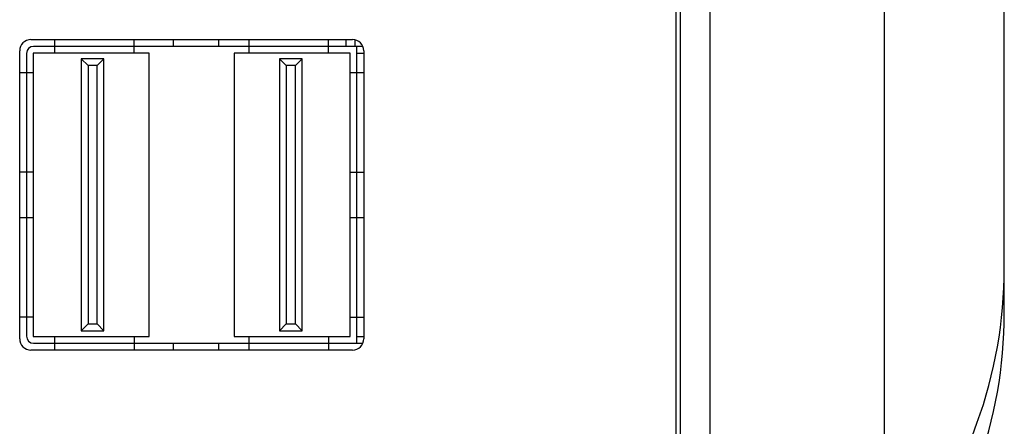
# Model space of a CAD drawing. Header units: millimetres. Extents: x 72 to 798, y -1324 to -805.
# Tile 5 of 18: x 115 to 158, y -1143 to -1125. Entities that reach past the tile are written whole.
import ezdxf

# ---------------------------------------------------------------- set-up
doc = ezdxf.new("R2010")
doc.units = ezdxf.units.MM
doc.header["$LTSCALE"] = 46.255
doc.layers.add('00_COMPONENTS', color=7, linetype='CONTINUOUS')

msp = doc.modelspace()

# ---------------------------------------------------------------- linework, layer by layer
at = {"layer": '00_COMPONENTS', "color": 7}
for p, q in [((145.2, -1174.243), (145.2, -971.243)), ((152.9, -981.743), (152.9, -1163.743)), ((143.9, -1161.243), (143.9, -984.243)), ((143.7, -1161.043), (143.7, -984.443)), ((158.2, -1138.295), (158.2, -1007.192)), ((115.2, -1126.207), (129.4, -1126.207)), ((116.26, -1126.807), (116.26, -1126.207)), ((119.76, -1126.807), (119.76, -1126.207)), ((121.5, -1126.507), (121.5, -1126.207)), ((123.5, -1126.507), (123.5, -1126.207)), ((124.84, -1126.807), (124.84, -1126.207)), ((128.34, -1126.807), (128.34, -1126.207)), ((129.12, -1126.507), (129.12, -1126.207)), ((116.26, -1126.507), (115.31, -1126.507)), ((124.84, -1126.507), (119.76, -1126.507)), ((129.859, -1126.507), (128.34, -1126.507)), ((129.5, -1126.218), (129.5, -1126.507)), ((129.6, -1127.657), (129.6, -1126.507)), ((114.7, -1139.407), (114.7, -1126.707)), ((115, -1126.817), (115, -1127.657)), ((120.42, -1126.807), (115.3, -1126.807)), ((115.3, -1126.807), (115.3, -1139.307)), ((118.42, -1127.057), (117.42, -1127.057)), ((117.42, -1127.057), (117.72, -1127.357)), ((117.42, -1127.057), (117.42, -1139.057)), ((118.42, -1127.057), (118.12, -1127.357)), ((118.42, -1139.057), (118.42, -1127.057)), ((120.42, -1139.307), (120.42, -1126.807)), ((129.3, -1126.807), (124.18, -1126.807)), ((124.18, -1126.807), (124.18, -1139.307)), ((127.18, -1127.057), (126.18, -1127.057)), ((126.18, -1127.057), (126.48, -1127.357)), ((126.18, -1127.057), (126.18, -1139.057)), ((127.18, -1127.057), (126.88, -1127.357)), ((127.18, -1139.057), (127.18, -1127.057)), ((129.3, -1139.307), (129.3, -1126.807)), ((129.6, -1126.807), (129.9, -1126.807)), ((129.9, -1126.707), (129.9, -1139.407)), ((118.12, -1127.357), (117.72, -1127.357)), ((117.72, -1127.357), (117.72, -1138.757)), ((118.12, -1138.757), (118.12, -1127.357)), ((126.88, -1127.357), (126.48, -1127.357)), ((126.48, -1127.357), (126.48, -1138.757)), ((126.88, -1138.757), (126.88, -1127.357)), ((114.7, -1127.657), (115.3, -1127.657)), ((129.3, -1127.657), (129.9, -1127.657)), ((115.3, -1132.057), (114.7, -1132.057)), ((115, -1132.057), (115, -1134.057)), ((129.3, -1132.057), (129.9, -1132.057)), ((129.6, -1134.057), (129.6, -1132.057)), ((114.7, -1134.057), (115.3, -1134.057)), ((129.3, -1134.057), (129.9, -1134.057)), ((115.3, -1138.457), (114.7, -1138.457)), ((115, -1138.457), (115, -1139.297)), ((117.42, -1139.057), (117.72, -1138.757)), ((117.72, -1138.757), (118.12, -1138.757)), ((118.42, -1139.057), (118.12, -1138.757)), ((126.18, -1139.057), (126.48, -1138.757)), ((126.48, -1138.757), (126.88, -1138.757)), ((127.18, -1139.057), (126.88, -1138.757)), ((129.3, -1138.457), (129.9, -1138.457)), ((129.6, -1139.607), (129.6, -1138.457)), ((117.42, -1139.057), (118.42, -1139.057)), ((126.18, -1139.057), (127.18, -1139.057)), ((115.3, -1139.307), (120.42, -1139.307)), ((115.31, -1139.607), (116.26, -1139.607)), ((116.26, -1139.907), (116.26, -1139.307)), ((119.76, -1139.307), (119.76, -1139.907)), ((119.76, -1139.607), (124.84, -1139.607)), ((121.5, -1139.907), (121.5, -1139.607)), ((123.5, -1139.907), (123.5, -1139.607)), ((124.18, -1139.307), (129.3, -1139.307)), ((124.84, -1139.907), (124.84, -1139.307)), ((128.34, -1139.307), (128.34, -1139.907)), ((128.34, -1139.607), (129.859, -1139.607)), ((129.6, -1139.307), (129.9, -1139.307)), ((129.4, -1139.907), (115.2, -1139.907)), ((154.427, -1150.189), (156.994, -1143.135))]:
    msp.add_line(p, q, dxfattribs=at)
at = {"layer": '00_COMPONENTS', "color": 4}
for p, q in [((119.76, -1126.507), (116.26, -1126.507)), ((128.34, -1126.507), (124.84, -1126.507)), ((115, -1127.657), (115, -1132.057)), ((129.6, -1132.057), (129.6, -1127.657)), ((115, -1134.057), (115, -1138.457)), ((129.6, -1138.457), (129.6, -1134.057)), ((116.26, -1139.607), (119.76, -1139.607)), ((124.84, -1139.607), (128.34, -1139.607))]:
    msp.add_line(p, q, dxfattribs=at)
at = {"layer": '00_COMPONENTS', "color": 7}
for centre, radius, start, end in [((115.2, -1126.707), 0.5, 90, 180), ((129.4, -1126.707), 0.5, 0, 90), ((115.31, -1126.817), 0.31, 90, 180), ((138.2, -1136.295), 20, 340, 0), ((138.2, -1138.295), 20, 340, 0), ((115.2, -1139.407), 0.5, 180, 270), ((115.31, -1139.297), 0.31, 180, 270), ((129.4, -1139.407), 0.5, 270, 0)]:
    msp.add_arc(centre, radius, start, end, dxfattribs=at)

doc.saveas('drawing.dxf')
